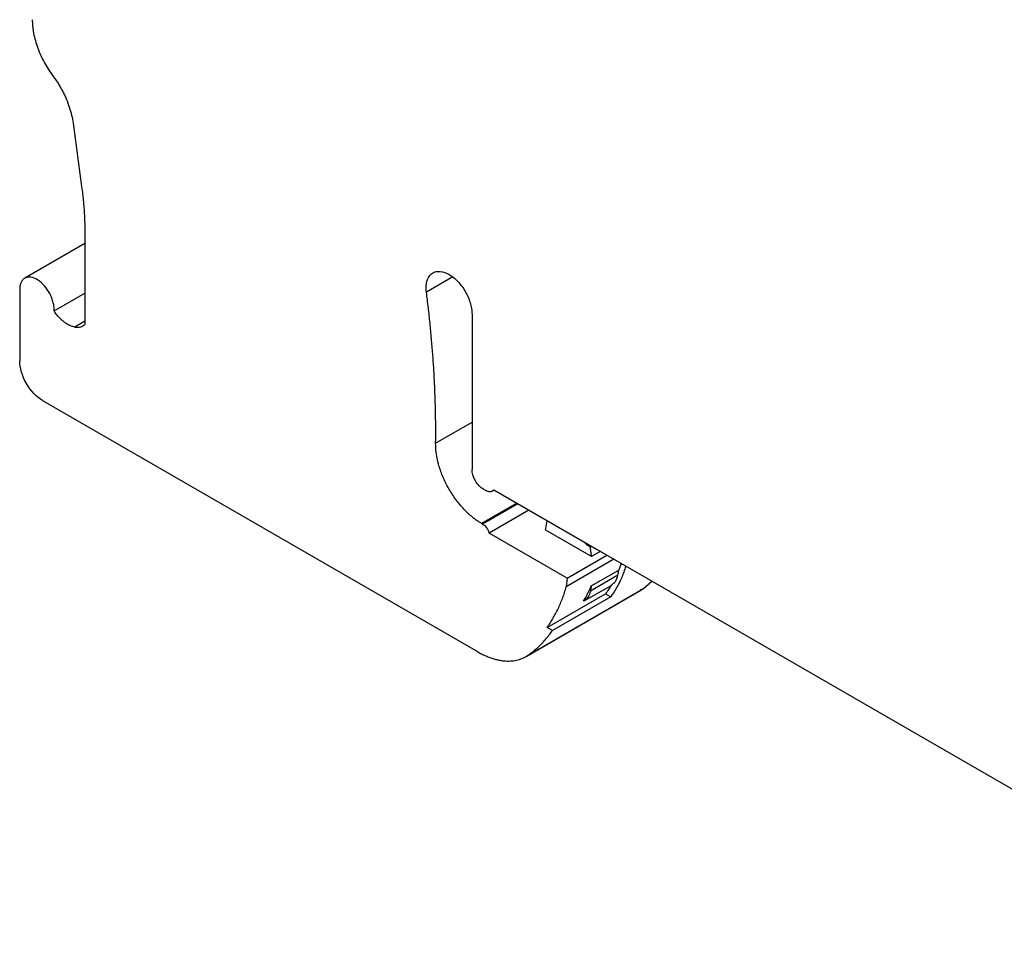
# Model space of a CAD drawing. Header units: millimetres. Extents: x 6 to 273, y 6 to 210.
# Tile 8 of 13: x 205 to 235, y 153 to 181. Entities that reach past the tile are written whole.
import ezdxf

# ---------------------------------------------------------------- set-up
doc = ezdxf.new("R2010")
doc.units = ezdxf.units.MM

msp = doc.modelspace()

# ---------------------------------------------------------------- linework, layer by layer
for p, q in [((206.741, 178.132), (207.004, 176.178)), ((207.103, 174.762), (207.103, 171.92)), ((207.103, 174.416), (205.251, 173.347)), ((218.444, 173.387), (217.635, 172.92)), ((205.095, 173.003), (205.095, 170.799)), ((206.154, 172.338), (207.103, 172.885)), ((219.04, 172.238), (219.04, 167.454)), ((207.103, 172.019), (206.796, 171.842)), ((205.802, 169.574), (219.207, 161.836)), ((217.919, 168.26), (219.04, 168.907)), ((219.394, 166.841), (219.465, 166.8)), ((219.665, 166.781), (219.723, 166.814)), ((219.71, 166.822), (222.895, 164.983)), ((220.417, 166.414), (219.333, 165.788)), ((220.45, 166.395), (219.366, 165.769)), ((220.791, 166.198), (219.566, 165.491)), ((219.366, 165.769), (219.333, 165.788)), ((221.342, 165.88), (221.307, 165.637)), ((221.972, 164.102), (219.566, 165.491)), ((221.307, 165.637), (221.296, 165.594)), ((222.726, 164.769), (221.296, 165.594)), ((222.665, 165.116), (222.627, 165.094)), ((222.685, 165.06), (222.627, 165.094)), ((222.724, 165.082), (222.685, 165.06)), ((222.996, 164.925), (222.726, 164.769)), ((222.895, 164.983), (244.405, 152.566)), ((223.417, 164.682), (221.945, 163.832)), ((221.972, 164.102), (223.197, 164.809)), ((223.637, 164.555), (223.566, 164.352)), ((222.717, 163.863), (223.566, 164.352)), ((221.972, 164.102), (221.945, 163.832)), ((223.538, 164.19), (222.689, 163.7)), ((224.323, 163.78), (224.585, 164.008)), ((220.707, 161.687), (224.242, 163.728)), ((220.787, 161.739), (224.323, 163.78)), ((221.354, 162.58), (223.157, 163.621)), ((222.497, 163.401), (223.346, 163.89)), ((223.157, 163.621), (223.321, 163.527)), ((224.236, 163.739), (224.323, 163.78)), ((223.321, 163.527), (221.518, 162.486)), ((221.518, 162.486), (221.354, 162.58))]:
    msp.add_line(p, q)
for points, knots in [([(205.483, 181.318), (205.483, 181.285), (205.484, 181.218), (205.492, 181.114), (205.505, 181.008), (205.53, 180.862), (205.574, 180.674), (205.649, 180.444), (205.743, 180.215), (205.855, 179.993), (205.981, 179.78), (206.075, 179.649), (206.121, 179.584)], [0, 0, 0, 0, 0.061616, 0.123034, 0.184485, 0.246197, 0.372997, 0.500056, 0.626856, 0.753915, 0.876893, 1, 1, 1, 1]), ([(206.121, 179.584), (206.148, 179.547), (206.202, 179.474), (206.277, 179.359), (206.348, 179.242), (206.414, 179.123), (206.475, 179), (206.549, 178.834), (206.629, 178.625), (206.701, 178.375), (206.727, 178.213), (206.741, 178.132)], [0, 0, 0, 0, 0.083974, 0.167173, 0.249991, 0.332827, 0.41608, 0.500143, 0.667223, 0.832776, 1, 1, 1, 1]), ([(207.004, 176.178), (207.015, 176.097), (207.035, 175.935), (207.06, 175.695), (207.079, 175.458), (207.093, 175.223), (207.101, 174.991), (207.102, 174.838), (207.103, 174.762)], [0, 0, 0, 0, 0.166883, 0.333506, 0.5, 0.666494, 0.833117, 1, 1, 1, 1]), ([(206.154, 172.338), (206.155, 172.357), (206.157, 172.397), (206.154, 172.46), (206.145, 172.526), (206.126, 172.617), (206.09, 172.734), (206.007, 172.916), (205.862, 173.128), (205.65, 173.312), (205.434, 173.397), (205.28, 173.374), (205.187, 173.302), (205.135, 173.222), (205.101, 173.123), (205.097, 173.043), (205.095, 173.003)], [0, 0, 0, 0, 0.03124, 0.06219, 0.093167, 0.124486, 0.188278, 0.252292, 0.374121, 0.500076, 0.62603, 0.74786, 0.811652, 0.875666, 0.93778, 1, 1, 1, 1]), ([(217.635, 172.92), (217.632, 172.949), (217.626, 173.008), (217.626, 173.092), (217.633, 173.171), (217.652, 173.27), (217.695, 173.381), (217.774, 173.478), (217.875, 173.54), (218.036, 173.573), (218.275, 173.518), (218.523, 173.337), (218.699, 173.141), (218.815, 172.973), (218.913, 172.789), (218.986, 172.598), (219.032, 172.41), (219.038, 172.295), (219.04, 172.238)], [0, 0, 0, 0, 0.0312121, 0.0621141, 0.0930356, 0.1243057, 0.1881099, 0.2520754, 0.3130772, 0.3742441, 0.5000798, 0.6259154, 0.6869172, 0.748084, 0.8118883, 0.875854, 0.9378882, 1, 1, 1, 1]), ([(217.919, 168.26), (217.92, 168.41), (217.923, 168.71), (217.917, 169.165), (217.906, 169.622), (217.888, 170.083), (217.863, 170.548), (217.831, 171.015), (217.792, 171.486), (217.747, 171.961), (217.695, 172.438), (217.655, 172.759), (217.635, 172.92)], [0, 0, 0, 0, 0.100179, 0.200239, 0.300209, 0.40012, 0.5, 0.59988, 0.699791, 0.799761, 0.899821, 1, 1, 1, 1]), ([(206.796, 171.842), (206.775, 171.846), (206.731, 171.855), (206.664, 171.879), (206.597, 171.911), (206.529, 171.952), (206.446, 172.011), (206.35, 172.094), (206.246, 172.207), (206.185, 172.294), (206.154, 172.338)], [0, 0, 0, 0, 0.100995, 0.200466, 0.299453, 0.399012, 0.500179, 0.66748, 0.832459, 1, 1, 1, 1]), ([(206.796, 171.842), (206.862, 171.831), (206.922, 171.834), (207.024, 171.863), (207.067, 171.887), (207.103, 171.92)], [0, 0, 0, 0, 0.25, 0.25, 0.4638839, 0.4638839, 0.4638839, 0.4638839]), ([(205.802, 169.574), (205.617, 169.681), (205.433, 169.875), (205.171, 170.328), (205.095, 170.585), (205.095, 170.799)], [0, 0, 0, 0, 0.5, 0.5, 1, 1, 1, 1]), ([(219.333, 165.788), (219.302, 165.807), (219.24, 165.845), (219.147, 165.909), (219.055, 165.98), (218.964, 166.056), (218.875, 166.14), (218.729, 166.288), (218.536, 166.519), (218.32, 166.852), (218.143, 167.207), (218.027, 167.53), (217.959, 167.808), (217.924, 168.042), (217.921, 168.187), (217.919, 168.26)], [0, 0, 0, 0, 0.0419852, 0.0836127, 0.1250651, 0.1665268, 0.2081826, 0.2502144, 0.3750574, 0.5000662, 0.6249091, 0.7499179, 0.8334876, 0.9163555, 1, 1, 1, 1]), ([(219.394, 166.841), (219.301, 166.895), (219.209, 166.992), (219.078, 167.218), (219.04, 167.347), (219.04, 167.454)], [0, 0, 0, 0, 0.5, 0.5, 1, 1, 1, 1]), ([(219.71, 166.822), (219.685, 166.787), (219.649, 166.766), (219.563, 166.759), (219.514, 166.772), (219.465, 166.8)], [0, 0, 0, 0, 0.5, 0.5, 1, 1, 1, 1]), ([(219.366, 165.769), (219.41, 165.744), (219.453, 165.703), (219.524, 165.604), (219.552, 165.546), (219.566, 165.491)], [0, 0, 0, 0, 0.5, 0.5, 1, 1, 1, 1]), ([(222.627, 165.094), (222.608, 165.106), (222.572, 165.131), (222.531, 165.172), (222.512, 165.2), (222.508, 165.207)], [0, 0, 0, 0, 0.4363684, 0.8727368, 1, 1, 1, 1]), ([(223.781, 164.472), (223.739, 164.345), (223.621, 163.992), (223.438, 163.708), (223.321, 163.527)], [0, 0, 0, 0, 0.359933, 1, 1, 1, 1]), ([(223.343, 163.894), (223.387, 163.925), (223.479, 163.989), (223.518, 164.12), (223.538, 164.19)], [0, 0, 0, 0, 0.471129, 1, 1, 1, 1]), ([(221.354, 162.58), (221.386, 162.625), (221.449, 162.714), (221.536, 162.856), (221.619, 163.003), (221.695, 163.157), (221.766, 163.317), (221.832, 163.482), (221.892, 163.653), (221.927, 163.772), (221.945, 163.832)], [0, 0, 0, 0, 0.125461, 0.250527, 0.37533, 0.5, 0.62467, 0.749473, 0.874539, 1, 1, 1, 1]), ([(220.787, 161.739), (220.833, 161.773), (220.925, 161.84), (221.056, 161.953), (221.18, 162.073), (221.299, 162.202), (221.412, 162.339), (221.483, 162.437), (221.518, 162.486)], [0, 0, 0, 0, 0.167009, 0.3336074, 0.5, 0.6663926, 0.832991, 1, 1, 1, 1]), ([(219.207, 161.836), (219.25, 161.812), (219.335, 161.764), (219.462, 161.704), (219.588, 161.653), (219.712, 161.612), (219.834, 161.581), (219.955, 161.559), (220.102, 161.544), (220.273, 161.546), (220.46, 161.579), (220.634, 161.64), (220.736, 161.706), (220.787, 161.739)], [0, 0, 0, 0, 0.072065, 0.143488, 0.214527, 0.285444, 0.3565, 0.427958, 0.500074, 0.625718, 0.749985, 0.874278, 1, 1, 1, 1])]:
    msp.add_open_spline(points, degree=3, knots=knots)
for points in [[(222.726, 164.769), (222.72, 164.817), (222.709, 164.913), (222.693, 165.011), (222.685, 165.06)], [(223.538, 164.19), (223.549, 164.243), (223.558, 164.297), (223.566, 164.352)], [(222.48, 163.391), (222.568, 163.539), (222.647, 163.696), (222.717, 163.863)], [(222.689, 163.7), (222.66, 163.554), (222.586, 163.444), (222.48, 163.391)], [(222.717, 163.863), (222.709, 163.807), (222.7, 163.753), (222.689, 163.7)], [(223.329, 163.881), (223.301, 163.836), (223.247, 163.747), (223.187, 163.663), (223.157, 163.621)]]:
    msp.add_open_spline(points, degree=3)

doc.saveas('drawing.dxf')
